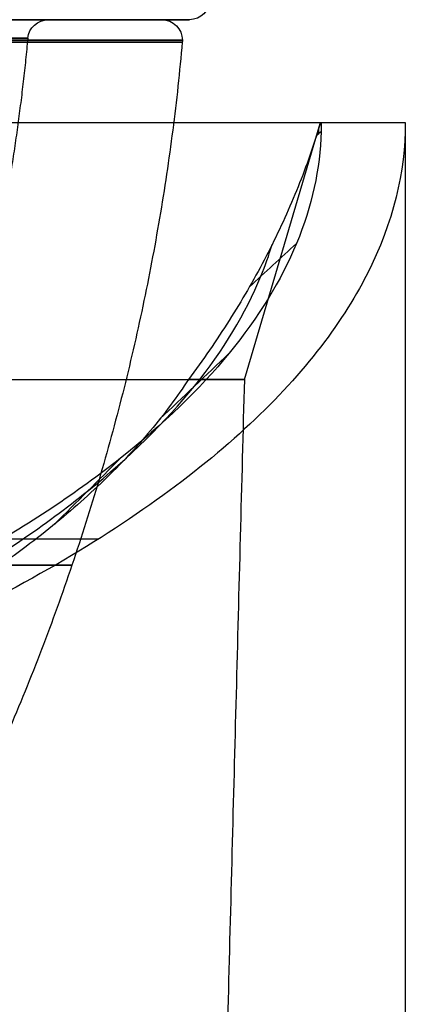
# Model space of a CAD drawing. Header units: centimetres. Extents: x -10 to 8.9, y -34.1 to -8.
# Tile 248 of 256: x 7.3 to 7.675, y -10.613 to -9.655. Entities that reach past the tile are written whole.
import ezdxf

# ---------------------------------------------------------------- set-up
doc = ezdxf.new("R2010")
doc.units = ezdxf.units.CM
doc.layers.add('Default', color=7, linetype='Continuous', true_color=0x000000)

msp = doc.modelspace()

# ---------------------------------------------------------------- linework, layer by layer
at = {"layer": 'Default'}
for p, q in [((7.3, -9.655, 3.45), (7.32777, -9.655, 3.45)), ((7.43823, -9.655, 3.45), (7.465, -9.655, 3.45)), ((7.28101, -9.755, 2.3375), (7.37691, -9.755, 2.3375)), ((7.51846, -10.00491, 3.45), (7.59218, -9.75602, 3.45)), ((7.28375, -10.16005, 4.56286), (7.37668, -10.16005, 4.56286))]:
    msp.add_line(p, q, dxfattribs=at)
at = {"layer": 'Default', "extrusion": (0.005809, 0, -0.999983)}
msp.add_arc((-7.48495, -9.635, -3.41828), 0.02, 180, 270, dxfattribs=at)
at = {"layer": 'Default', "extrusion": (0, 0, -1)}
msp.add_arc((-7.465, -9.635, -3.45), 0.02, 180, 270, dxfattribs=at)
at = {"layer": 'Default', "extrusion": (0, -1, 0)}
for centre, radius, start, end in [((5.45, 3.45, 9.655), 2.015, 180, 0), ((5.45, 3.45, 9.655), 2.015, 0, 180), ((5.45, 3.45, 9.655), 1.98823, 277.22347, 90.38462), ((5.45, 3.45, 9.675), 2.00824, 277.15115, 90.38462), ((5.45, 3.45, 9.67312), 1.85786, 280.58611, 90), ((5.45, 3.45, 9.755), 2.225, 180, 0), ((5.45, 3.45, 9.755), 2.14248, 180.05174, 359.9484), ((5.45, 3.45, 10.00491), 2.06846, 180, 0), ((5.45, 3.45, 10.00491), 2.06846, 360, 13.16423)]:
    msp.add_arc(centre, radius, start, end, dxfattribs=at)
at = {"layer": 'Default', "extrusion": (0, 1, 0)}
for centre, radius, start, end in [((-5.45, 3.45, -9.655), 1.85, 0, 180), ((-5.45, 3.45, -9.655), 1.87777, 89.72871, 260.85542), ((-5.45, 3.45, -9.67679), 2.00816, 90, 262.84856)]:
    msp.add_arc(centre, radius, start, end, dxfattribs=at)
at = {"layer": 'Default', "extrusion": (0.004735, 0, -0.999989)}
msp.add_arc((-7.34404, -9.675, -3.42416), 0.02, 5.39836, 90, dxfattribs=at)
at = {"layer": 'Default', "extrusion": (0.006713, 0, -0.999977)}
for start, end in [(90, 180), (180, 185.12521)]:
    msp.add_arc((-7.46127, -9.675, -3.41334), 0.02, start, end, dxfattribs=at)
at = {"layer": 'Default'}
for points, weights in [([(7.45816, -9.67679, 3.45), (7.42682, -10.02616, 3.45), (7.31436, -10.35842, 3.45), (7.12705, -10.655, 3.45)], [1.20408065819, 1.18165675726, 1.18165675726, 1.20408065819]), ([(7.30786, -9.67312, 3.45), (7.29195, -9.8415, 3.45), (7.25542, -10.00664, 3.45), (7.19885, -10.16602, 3.45)], [1.19179682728, 1.18575136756, 1.18575136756, 1.19179682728])]:
    msp.add_rational_spline(points, weights, degree=3, dxfattribs=at)
for points, knots in [([(7.675, -9.755, 3.45), (7.675, -9.80272, 3.58111), (7.65171, -9.90173, 3.85314), (7.53364, -10.05402, 4.27154), (7.32639, -10.20078, 4.67476), (7.03468, -10.33178, 5.03468), (6.67475, -10.43795, 5.3264), (6.33876, -10.5008, 5.49907), (6.06232, -10.53489, 5.59272), (5.85444, -10.55257, 5.6413), (5.68335, -10.56103, 5.66455), (5.54885, -10.56431, 5.67355), (5.45, -10.5651, 5.67572), (5.35115, -10.56431, 5.67355), (5.21665, -10.56103, 5.66455), (5.04556, -10.55257, 5.6413), (4.83768, -10.53489, 5.59272), (4.56124, -10.5008, 5.49907), (4.22525, -10.43795, 5.3264), (3.86532, -10.33178, 5.03468), (3.57361, -10.20078, 4.67476), (3.36636, -10.05402, 4.27154), (3.24829, -9.90173, 3.85314), (3.225, -9.80272, 3.58111), (3.225, -9.755, 3.45)], [0, 0, 0, 0, 4.526869, 9.053738, 13.580607, 18.107476, 22.634345, 27.161214, 29.424649, 31.688084, 33.951518, 35.083235, 36.214953, 37.34667, 38.478387, 40.741822, 43.005256, 45.268691, 49.79556, 54.322429, 58.849298, 63.376167, 67.903036, 72.429905, 72.429905, 72.429905, 72.429905]), ([(7.59248, -9.755, 3.44807), (7.59206, -9.75642, 3.45077), (7.59121, -9.75927, 3.45614), (7.58991, -9.76355, 3.46427), (7.58902, -9.76641, 3.46969), (7.58856, -9.76783, 3.4724)], [0, 0, 0, 0, 0.0922733, 0.185055, 0.2778368, 0.2778368, 0.2778368, 0.2778368]), ([(7.59248, -9.755, 3.44807), (7.59255, -9.755, 3.44827), (7.59274, -9.755, 3.44873), (7.59296, -9.755, 3.44934), (7.59311, -9.755, 3.44978), (7.59319, -9.755, 3.45)], [-0.02053548, -0.02053548, -0.02053548, -0.02053548, -0.01406751, -0.00703376, 0, 0, 0, 0]), ([(3.35449, -9.87363, 3.67262), (3.35764, -9.88417, 3.70109), (3.37428, -9.93104, 3.82776), (3.42411, -10.01309, 4.04949), (3.52876, -10.1154, 4.32596), (3.66976, -10.21064, 4.58334), (3.84317, -10.29693, 4.8165), (4.04463, -10.37287, 5.02167), (4.26951, -10.43735, 5.19591), (4.51319, -10.48962, 5.33714), (4.77117, -10.52917, 5.44398), (5.03916, -10.55566, 5.51555), (5.31305, -10.56892, 5.55138), (5.58888, -10.56887, 5.55125), (5.86274, -10.55552, 5.51517), (6.13067, -10.52893, 5.44335), (6.38857, -10.4893, 5.33627), (6.63213, -10.43694, 5.19481), (6.85687, -10.37237, 5.02034), (7.05814, -10.29637, 4.81497), (7.23136, -10.20999, 4.58157), (7.37204, -10.11477, 4.32426), (7.47662, -10.01221, 4.04711), (7.52597, -9.93046, 3.8262), (7.54242, -9.88396, 3.70053), (7.54551, -9.87364, 3.67265)], [2.793069, 2.793069, 2.793069, 2.793069, 3.665312, 6.682194, 9.699076, 12.715958, 15.73284, 18.749722, 21.766605, 24.783487, 27.800369, 30.817251, 33.834133, 36.851016, 39.867898, 42.88478, 45.901662, 48.918544, 51.935426, 54.952309, 57.969191, 60.986073, 64.002955, 67.019837, 67.878076, 67.878076, 67.878076, 67.878076])]:
    msp.add_open_spline(points, degree=3, knots=knots, dxfattribs=at)
for points, degree in [([(7.59319, -9.755, 3.45), (7.59319, -9.75791, 3.45798), (7.59316, -9.76081, 3.46596), (7.59307, -9.76371, 3.47394)], 3), ([(7.59319, -9.755, 3.45), (7.63409, -9.755, 3.45), (7.675, -9.755, 3.45)], 2), ([(7.675, -9.755, 3.45), (7.675, -11.18, 3.45), (7.675, -12.605, 3.45)], 2), ([(7.59307, -9.76371, 3.47394), (7.59224, -9.80001, 3.57366), (7.57619, -9.87288, 3.77388), (7.51035, -9.98023, 4.06882), (7.40407, -10.08279, 4.3506), (7.26108, -10.17801, 4.61222), (7.085, -10.26439, 4.84954), (6.88039, -10.3404, 5.05836), (6.65191, -10.40497, 5.23577), (6.40428, -10.45733, 5.37963), (6.14207, -10.49696, 5.48851), (5.86966, -10.52354, 5.56155), (5.59121, -10.5369, 5.59824), (5.31075, -10.53694, 5.59837), (5.03227, -10.52368, 5.56193), (4.7598, -10.49719, 5.48915), (4.49751, -10.45765, 5.38051), (4.24976, -10.40538, 5.23689), (4.02113, -10.34089, 5.05972), (3.81633, -10.26496, 4.85109), (3.64006, -10.17867, 4.61402), (3.49674, -10.08342, 4.35233), (3.39039, -9.98111, 4.07124), (3.32405, -9.87358, 3.77581), (3.30776, -9.80029, 3.57444), (3.30693, -9.76371, 3.47394)], 3), ([(7.58856, -9.76783, 3.4724), (7.58206, -9.78842, 3.5113), (7.56705, -9.82916, 3.58845), (7.53871, -9.88901, 3.70188), (7.50465, -9.94766, 3.81295), (7.47822, -9.98598, 3.88532), (7.4641, -10.00491, 3.92108)], 3), ([(7.58856, -9.76783, 3.4724), (7.59082, -9.76577, 3.47317), (7.59307, -9.76371, 3.47394)], 2), ([(7.58856, -9.76783, 3.4724), (7.59007, -9.76646, 3.47291), (7.59157, -9.76509, 3.47343), (7.59307, -9.76371, 3.47394)], 3), ([(7.59082, -9.76577, 3.47317), (7.59087, -9.76393, 3.46811), (7.59091, -9.76209, 3.46305), (7.59093, -9.76024, 3.45798)], 3), ([(7.52341, -9.91484, 3.75068), (7.53868, -9.90075, 3.75812), (7.55396, -9.88665, 3.76555), (7.56923, -9.87256, 3.77298)], 3), ([(7.43638, -10.04337, 4.02329), (7.45879, -10.02206, 4.03773), (7.4812, -10.00075, 4.05218), (7.50361, -9.97943, 4.06663)], 3), ([(7.4641, -10.00491, 3.92108), (7.45325, -10.02165, 3.96553), (7.42868, -10.05475, 4.05348), (7.38326, -10.10329, 4.1825), (7.32967, -10.15045, 4.30778), (7.26817, -10.19603, 4.42888), (7.19927, -10.23977, 4.5451), (7.12323, -10.28157, 4.65619), (7.04069, -10.32121, 4.76148), (6.95186, -10.35862, 4.86087), (6.85751, -10.39358, 4.95374), (6.7578, -10.42609, 5.0401), (6.65354, -10.45596, 5.11943), (6.54483, -10.4832, 5.19179), (6.43254, -10.50766, 5.25677), (6.31673, -10.52938, 5.31446), (6.19823, -10.54824, 5.36455), (6.07711, -10.56426, 5.40712), (5.95414, -10.57739, 5.44198), (5.82943, -10.58763, 5.46917), (5.70365, -10.59494, 5.4886), (5.577, -10.59934, 5.50027), (5.44999, -10.6008, 5.50416), (5.32298, -10.59933, 5.50027), (5.19633, -10.59494, 5.4886), (5.07055, -10.58763, 5.46917), (4.94584, -10.57739, 5.44198), (4.82287, -10.56426, 5.40712), (4.70175, -10.54823, 5.36454), (4.58325, -10.52938, 5.31445), (4.46744, -10.50766, 5.25676), (4.35515, -10.48319, 5.19178), (4.24645, -10.45595, 5.11942), (4.14219, -10.42609, 5.04009), (4.04247, -10.39358, 4.95372), (3.94812, -10.35862, 4.86086), (3.8593, -10.32121, 4.76146), (3.77676, -10.28158, 4.65618), (3.70072, -10.23976, 4.54508), (3.63182, -10.19601, 4.42886), (3.57032, -10.15043, 4.30774), (3.51672, -10.10329, 4.18247), (3.47133, -10.05476, 4.05351), (3.44675, -10.02165, 3.96555), (3.4359, -10.00491, 3.92109)], 3), ([(7.51846, -10.00491, 3.45), (7.48636, -11.23061, 3.45), (7.45426, -12.45631, 3.45)], 2), ([(7.33411, -10.14551, 4.29468), (7.35539, -10.12419, 4.3122), (7.37667, -10.10288, 4.32972), (7.39795, -10.08157, 4.34724)], 3)]:
    msp.add_open_spline(points, degree=degree, dxfattribs=at)
msp.add_rational_spline([(5.45, -10.1856, 1.54918), (6.56947, -10.1856, 1.54918), (7.35082, -10.1856, 2.34254), (7.35082, -10.1856, 3.45), (7.35082, -10.1856, 4.55746), (6.56947, -10.1856, 5.35082), (5.45, -10.1856, 5.35082)], [1.15675898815, 0.938030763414, 0.948198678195, 1.18726273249, 0.948198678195, 0.938030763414, 1.15675898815], degree=3, knots=[1.578243, 1.578243, 1.578243, 1.578243, 37.107042, 37.107042, 37.107042, 72.63584, 72.63584, 72.63584, 72.63584], dxfattribs=at)

doc.saveas('drawing.dxf')
